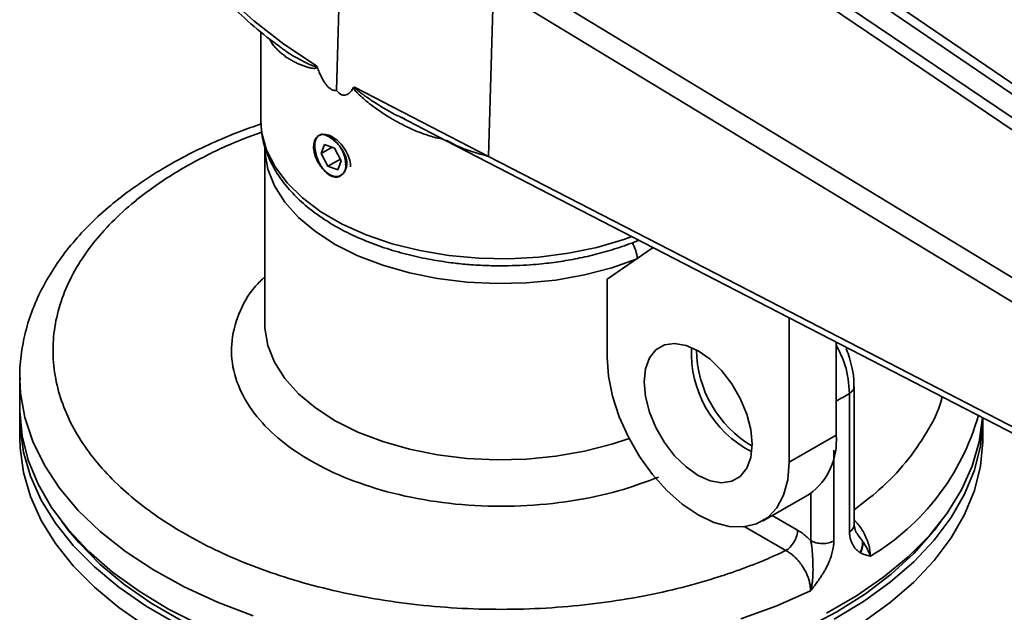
# Model space of a CAD drawing. Header units: millimetres. Extents: x 2485 to 2999, y 1640 to 2004.
# Tile 21 of 32: x 2756 to 2815, y 1809 to 1844. Entities that reach past the tile are written whole.
import ezdxf

# ---------------------------------------------------------------- set-up
doc = ezdxf.new("R2010")
doc.units = ezdxf.units.MM
doc.layers.add('粗实线层', color=7, linetype='Continuous', lineweight=35)

msp = doc.modelspace()

# ---------------------------------------------------------------- linework, layer by layer
at = {"layer": '粗实线层'}
for p, q in [((2859.996, 1809.705), (2796.935, 1852.659)), ((2860.547, 1809.983), (2797.479, 1852.927)), ((2859.073, 1809.173), (2795.727, 1851.962)), ((2858.504, 1808.803), (2795.178, 1851.599)), ((2775.495, 1848.163), (2775.259, 1839.927)), ((2854.007, 1805.589), (2785.642, 1847.053)), ((2784.697, 1846.136), (2784.412, 1835.968)), ((2853.391, 1804.484), (2785.024, 1845.947)), ((2770.693, 1843.475), (2770.693, 1838.16)), ((2776.343, 1840.133), (2784.412, 1835.968)), ((2777.529, 1839.228), (2777.56, 1839.208)), ((2779.08, 1838.341), (2781.851, 1836.91)), ((2779.082, 1838.347), (2779.359, 1838.219)), ((2770.693, 1838.16), (2770.695, 1837.996)), ((2774.213, 1837.236), (2774.185, 1837.22)), ((2774.381, 1837.314), (2774.265, 1837.242)), ((2770.928, 1836.527), (2770.928, 1825.912)), ((2774.333, 1836.141), (2774.538, 1836.689)), ((2774.994, 1836.522), (2774.333, 1836.141)), ((2774.538, 1836.689), (2775.14, 1836.469)), ((2781.851, 1836.91), (2854.126, 1799.61)), ((2774.73, 1835.373), (2774.333, 1836.141)), ((2775.14, 1836.469), (2775.538, 1835.702)), ((2784.412, 1835.968), (2800.117, 1827.863)), ((2775.483, 1835.808), (2774.73, 1835.373)), ((2775.333, 1835.154), (2774.73, 1835.373)), ((2775.538, 1835.702), (2775.333, 1835.154)), ((2775.552, 1834.858), (2775.572, 1834.869)), ((2794.331, 1830.47), (2791.548, 1828.57)), ((2791.548, 1828.57), (2791.548, 1823.875)), ((2800.117, 1827.863), (2853.278, 1800.428)), ((2802.509, 1817.548), (2802.509, 1826.249)), ((2805.337, 1819.181), (2805.337, 1824.789)), ((2756.178, 1822.646), (2756.178, 1820.808)), ((2756.178, 1822.646), (2756.179, 1822.503)), ((2806.145, 1813.353), (2806.145, 1821.695)), ((2806.422, 1813.752), (2806.422, 1822.097)), ((2756.178, 1820.196), (2756.178, 1818.971)), ((2814.178, 1818.971), (2814.178, 1820.196)), ((2802.509, 1817.548), (2805.337, 1819.181)), ((2805.213, 1818.27), (2805.213, 1812.815)), ((2800.903, 1814), (2803.732, 1815.633)), ((2803.815, 1812.824), (2803.815, 1815.683)), ((2758.704, 1813.975), (2759.099, 1813.464)), ((2801.493, 1814.341), (2803.022, 1813.458)), ((2811.257, 1813.464), (2811.652, 1813.975)), ((2802.314, 1812.234), (2799.847, 1813.658)), ((2806.501, 1813.402), (2806.422, 1813.759)), ((2806.907, 1812.839), (2806.655, 1813.187))]:
    msp.add_line(p, q, dxfattribs=at)
at = {"layer": '粗实线层', "flags": 128}
for points in [[(2763.381, 1855.47), (2763.714, 1853.742), (2764.272, 1852.034), (2765.051, 1850.355), (2766.047, 1848.715), (2767.254, 1847.123), (2768.666, 1845.588), (2770.275, 1844.119), (2772.071, 1842.724), (2774.044, 1841.411)], [(2770.695, 1837.996), (2770.757, 1837.373), (2771.041, 1836.336), (2771.549, 1835.327), (2772.271, 1834.363), (2773.197, 1833.46), (2774.312, 1832.63), (2775.599, 1831.887), (2777.036, 1831.244), (2778.602, 1830.709), (2780.271, 1830.292), (2782.018, 1829.999), (2783.815, 1829.835), (2785.633, 1829.802), (2787.444, 1829.9), (2789.219, 1830.13), (2790.931, 1830.485), (2792.552, 1830.962), (2793.039, 1831.136)], [(2774.473, 1837.29), (2774.297, 1837.268), (2774.145, 1837.195), (2774.023, 1837.073), (2773.936, 1836.908), (2773.886, 1836.706), (2773.876, 1836.475), (2773.906, 1836.222), (2773.974, 1835.958)], [(2793.361, 1829.792), (2791.826, 1829.25), (2790.185, 1828.825), (2788.465, 1828.522), (2786.692, 1828.347), (2784.896, 1828.302), (2783.103, 1828.388), (2781.344, 1828.604), (2779.646, 1828.946), (2778.036, 1829.408), (2776.54, 1829.984), (2775.181, 1830.664), (2773.982, 1831.438), (2772.961, 1832.293), (2772.134, 1833.215), (2771.515, 1834.19), (2771.114, 1835.202), (2770.937, 1836.235), (2770.928, 1836.588)], [(2770.928, 1825.912), (2770.937, 1825.62), (2771.114, 1824.587), (2771.515, 1823.575), (2772.134, 1822.6), (2772.961, 1821.678), (2773.982, 1820.823), (2775.181, 1820.049), (2776.54, 1819.369), (2778.036, 1818.793), (2779.646, 1818.331), (2781.344, 1817.989), (2783.103, 1817.773), (2784.896, 1817.687), (2786.692, 1817.732), (2788.465, 1817.907), (2790.185, 1818.21), (2791.826, 1818.635), (2792.872, 1818.987)], [(2800.281, 1818.63), (2800.2, 1817.841), (2799.959, 1817.186), (2799.572, 1816.698), (2799.057, 1816.4), (2798.44, 1816.309), (2797.752, 1816.428), (2797.028, 1816.752), (2796.305, 1817.264), (2795.617, 1817.938), (2795, 1818.742), (2794.485, 1819.634), (2794.098, 1820.57), (2793.857, 1821.503), (2793.776, 1822.385), (2793.857, 1823.174), (2794.098, 1823.829), (2794.485, 1824.318), (2795, 1824.615), (2795.617, 1824.707), (2796.305, 1824.587), (2797.028, 1824.264), (2797.752, 1823.752), (2798.44, 1823.077), (2799.057, 1822.274), (2799.572, 1821.381), (2799.959, 1820.446), (2800.2, 1819.513), (2800.281, 1818.63)], [(2791.548, 1823.875), (2791.632, 1822.728), (2791.879, 1821.52), (2792.283, 1820.287), (2792.831, 1819.068), (2793.506, 1817.898), (2794.288, 1816.813), (2795.154, 1815.847), (2796.077, 1815.029), (2797.028, 1814.384), (2797.98, 1813.93), (2798.903, 1813.683), (2799.769, 1813.65), (2800.551, 1813.831), (2801.226, 1814.221), (2801.774, 1814.808), (2802.178, 1815.575), (2802.425, 1816.497), (2802.509, 1817.548)], [(2756.179, 1822.503), (2756.223, 1821.718), (2756.478, 1820.244), (2756.958, 1818.789), (2757.659, 1817.364), (2758.576, 1815.98), (2759.7, 1814.649), (2761.025, 1813.38), (2762.538, 1812.184), (2764.228, 1811.069), (2766.083, 1810.046), (2768.087, 1809.121), (2770.225, 1808.301)], [(2756.178, 1820.808), (2756.18, 1820.623), (2756.322, 1819.144), (2756.689, 1817.679), (2757.28, 1816.237), (2758.089, 1814.832), (2759.11, 1813.473), (2760.335, 1812.172), (2761.754, 1810.938), (2763.357, 1809.782), (2765.131, 1808.711), (2767.061, 1807.736)], [(2756.183, 1820.502), (2756.194, 1819.64), (2756.393, 1818.164), (2756.816, 1816.703), (2757.462, 1815.27), (2758.325, 1813.875), (2759.397, 1812.53), (2760.672, 1811.244), (2762.138, 1810.029), (2763.785, 1808.893), (2765.599, 1807.846)], [(2804.757, 1808.458), (2806.571, 1809.506), (2808.218, 1810.641), (2809.684, 1811.857), (2810.959, 1813.142), (2812.032, 1814.487), (2812.894, 1815.882), (2813.54, 1817.316), (2813.964, 1818.776), (2814.161, 1820.235)], [(2805.226, 1808.099), (2806.999, 1809.169), (2808.602, 1810.326), (2810.021, 1811.559), (2811.246, 1812.861), (2812.267, 1814.219), (2813.076, 1815.625), (2813.667, 1817.066), (2814.034, 1818.532), (2814.176, 1820.011), (2814.178, 1820.196)], [(2756.178, 1818.971), (2756.194, 1818.416), (2756.393, 1816.939), (2756.816, 1815.478), (2757.462, 1814.045), (2758.325, 1812.65), (2759.397, 1811.305), (2760.672, 1810.019), (2762.138, 1808.804), (2763.785, 1807.668)], [(2806.999, 1807.944), (2808.602, 1809.101), (2810.021, 1810.335), (2811.246, 1811.636), (2812.267, 1812.995), (2813.076, 1814.4), (2813.667, 1815.841), (2814.034, 1817.307), (2814.176, 1818.786), (2814.178, 1818.971)], [(2759.099, 1813.464), (2759.725, 1812.709), (2760.99, 1811.422), (2762.45, 1810.206), (2764.092, 1809.07), (2765.905, 1808.023)], [(2803.486, 1807.536), (2805.378, 1808.535), (2807.107, 1809.627), (2808.66, 1810.804), (2810.024, 1812.057), (2811.188, 1813.376), (2811.257, 1813.464)], [(2799.597, 1808.12), (2801.765, 1808.913), (2803.803, 1809.813)]]:
    msp.add_lwpolyline(points, dxfattribs=at)
at = {"layer": '粗实线层'}
for centre, radius, start, end in [((2775.142, 1835.381), 0.668, 310.53359, 8.43785), ((2791.443, 1829.724), 1.919, 2.01041, 33.25099), ((2803.331, 1824.146), 6.71, 177.26628, 242.72835), ((2803.813, 1824.424), 6.886, 180.86348, 239.13115), ((2792.054, 1845.03), 27.26, 299.1629, 301.12715), ((2800.01, 1824.3), 14.444, 300.80423, 344.19562), ((2801.462, 1818.797), 3.894, 305.64976, 5.66242), ((2805.931, 1813.797), 0.493, 295.6986, 354.73738)]:
    msp.add_arc(centre, radius, start, end, dxfattribs=at)
msp.add_ellipse((2785.178, 2184.626), major_axis=(9.488, 344.988), ratio=0.031727, start_param=3.101495, end_param=3.194413, dxfattribs=at)
for points, knots in [([(2763.418, 1855.222), (2763.426, 1855.131), (2763.485, 1854.462), (2763.801, 1853.214), (2764.365, 1851.551), (2765.126, 1849.964), (2766.026, 1848.47), (2767.095, 1847.019), (2768.324, 1845.615), (2769.717, 1844.271), (2770.893, 1843.255), (2771.649, 1842.712), (2771.843, 1842.574)], [0, 0, 0, 0, 0.019612, 0.143503, 0.270714, 0.385169, 0.499928, 0.614915, 0.730053, 0.845265, 0.960485, 1, 1, 1, 1]), ([(2774.093, 1841.333), (2774.093, 1841.333), (2774.092, 1841.332), (2774.088, 1841.324), (2774.067, 1841.306), (2774.018, 1841.275), (2773.95, 1841.264), (2773.853, 1841.259), (2773.722, 1841.284), (2773.537, 1841.326), (2773.33, 1841.393), (2773.115, 1841.472), (2772.905, 1841.563), (2772.694, 1841.665), (2772.486, 1841.78), (2772.27, 1841.915), (2772.052, 1842.07), (2771.839, 1842.245), (2771.648, 1842.43), (2771.419, 1842.681), (2771.289, 1842.901), (2771.204, 1843.046)], [0, 0, 0, 0, 0.000352, 0.000844, 0.006935, 0.02315, 0.050552, 0.06514, 0.104116, 0.153625, 0.213756, 0.272812, 0.334077, 0.397565, 0.463286, 0.531251, 0.613725, 0.694427, 0.773379, 0.850609, 1, 1, 1, 1]), ([(2771.803, 1842.594), (2771.977, 1842.464), (2772.333, 1842.197), (2772.869, 1841.88), (2773.389, 1841.609), (2773.755, 1841.446), (2773.983, 1841.373), (2774.04, 1841.364), (2774.054, 1841.366), (2774.058, 1841.369), (2774.058, 1841.371), (2774.059, 1841.372), (2774.059, 1841.373)], [0, 0, 0, 0, 0.2601383, 0.5307278, 0.7201689, 0.9265225, 0.9796496, 0.9936059, 0.9975941, 0.9989431, 0.999497, 1, 1, 1, 1]), ([(2774.044, 1841.411), (2774.054, 1841.399), (2774.074, 1841.376), (2774.087, 1841.347), (2774.093, 1841.333)], [0, 0, 0, 0, 0.526542, 1, 1, 1, 1]), ([(2774.059, 1841.373), (2774.058, 1841.376), (2774.057, 1841.384), (2774.052, 1841.397), (2774.047, 1841.406), (2774.044, 1841.411)], [0, 0, 0, 0, 0.2791321, 0.6027783, 1, 1, 1, 1]), ([(2774.935, 1840.004), (2774.914, 1840.017), (2774.872, 1840.043), (2774.809, 1840.093), (2774.747, 1840.15), (2774.685, 1840.216), (2774.624, 1840.291), (2774.563, 1840.374), (2774.503, 1840.465), (2774.443, 1840.564), (2774.383, 1840.672), (2774.324, 1840.788), (2774.265, 1840.913), (2774.207, 1841.045), (2774.149, 1841.186), (2774.112, 1841.284), (2774.093, 1841.333)], [0, 0, 0, 0, 0.054015, 0.108713, 0.164743, 0.222712, 0.283165, 0.346586, 0.413392, 0.483943, 0.558541, 0.637445, 0.720873, 0.809007, 0.902006, 1, 1, 1, 1]), ([(2776.281, 1840.103), (2776.287, 1840.112), (2776.302, 1840.132), (2776.328, 1840.133), (2776.343, 1840.133)], [0, 0, 0, 0, 0.429994, 1, 1, 1, 1]), ([(2781.652, 1837.013), (2781.55, 1837.03), (2781.165, 1837.095), (2780.538, 1837.295), (2779.819, 1837.58), (2779.203, 1837.882), (2778.767, 1838.127), (2778.415, 1838.33), (2778.094, 1838.528), (2777.679, 1838.811), (2777.141, 1839.212), (2776.692, 1839.592), (2776.389, 1839.9), (2776.316, 1840.02), (2776.29, 1840.073), (2776.284, 1840.094), (2776.281, 1840.103)], [0, 0, 0, 0, 0.0493836, 0.1852655, 0.310897, 0.4159804, 0.5101377, 0.5481772, 0.6099339, 0.6897645, 0.7872671, 0.9295643, 0.9721536, 0.9886879, 0.995386, 1, 1, 1, 1]), ([(2776.343, 1840.133), (2776.341, 1840.131), (2776.336, 1840.127), (2776.343, 1840.11), (2776.356, 1840.093), (2776.376, 1840.069), (2776.404, 1840.041), (2776.44, 1840.008), (2776.484, 1839.969), (2776.536, 1839.925), (2776.597, 1839.876), (2776.666, 1839.823), (2776.744, 1839.764), (2776.83, 1839.701), (2776.924, 1839.632), (2777.028, 1839.56), (2777.14, 1839.483), (2777.262, 1839.401), (2777.392, 1839.316), (2777.482, 1839.258), (2777.529, 1839.228)], [0, 0, 0, 0, 0.00769, 0.016325, 0.029662, 0.048872, 0.074329, 0.106188, 0.144525, 0.189385, 0.240794, 0.298771, 0.363328, 0.434473, 0.512214, 0.596556, 0.687503, 0.785057, 0.889222, 1, 1, 1, 1]), ([(2775.259, 1839.927), (2775.208, 1839.923), (2775.156, 1839.925), (2775.048, 1839.949), (2774.992, 1839.971), (2774.935, 1840.004)], [0, 0, 0, 0, 0.5, 0.5, 1, 1, 1, 1]), ([(2777.56, 1839.208), (2778.012, 1838.923), (2778.506, 1838.611), (2779.037, 1838.368), (2779.082, 1838.347)], [0, 0, 0, 0, 0.915824, 1, 1, 1, 1]), ([(2770.722, 1837.922), (2770.291, 1837.773), (2769.265, 1837.417), (2767.727, 1836.765), (2766.101, 1835.978), (2764.563, 1835.111), (2763.122, 1834.17), (2761.788, 1833.156), (2760.573, 1832.074), (2759.485, 1830.926), (2758.534, 1829.716), (2757.728, 1828.448), (2757.078, 1827.126), (2756.588, 1825.755), (2756.286, 1824.339), (2756.155, 1823.241), (2756.191, 1822.62), (2756.199, 1822.484)], [0, 0, 0, 0, 0.04986, 0.118893, 0.188561, 0.258745, 0.329356, 0.400325, 0.471584, 0.543087, 0.614803, 0.686725, 0.758903, 0.83148, 0.904722, 0.979044, 1, 1, 1, 1]), ([(2770.72, 1837.974), (2770.721, 1837.804), (2770.724, 1837.269), (2770.947, 1836.408), (2771.364, 1835.416), (2771.949, 1834.494), (2772.692, 1833.626), (2773.582, 1832.822), (2774.604, 1832.091), (2775.74, 1831.441), (2776.971, 1830.875), (2778.271, 1830.401), (2779.603, 1830.024), (2780.9, 1829.747), (2782.062, 1829.568), (2783.143, 1829.453), (2784.153, 1829.387), (2784.849, 1829.379), (2785.178, 1829.375)], [0, 0, 0, 0, 0.035146, 0.111067, 0.181106, 0.251876, 0.32311, 0.394448, 0.465594, 0.536297, 0.606342, 0.675406, 0.742731, 0.806184, 0.862188, 0.905533, 0.955259, 1, 1, 1, 1]), ([(2770.745, 1837.429), (2770.011, 1837.155), (2768.379, 1836.547), (2766.963, 1835.778), (2766.184, 1835.356)], [0, 0, 0, 0, 0.450081, 1, 1, 1, 1]), ([(2774.407, 1837.295), (2774.345, 1837.29), (2774.287, 1837.274), (2774.184, 1837.223), (2774.139, 1837.187), (2774.02, 1837.051), (2773.967, 1836.923), (2773.944, 1836.765)], [0, 0, 0, 0, 0.25, 0.25, 0.5, 0.5, 1, 1, 1, 1]), ([(2775.818, 1835.229), (2775.857, 1835.31), (2775.878, 1835.407), (2775.882, 1835.62), (2775.866, 1835.737), (2775.766, 1836.09), (2775.634, 1836.332), (2775.394, 1836.643), (2775.307, 1836.739), (2775.127, 1836.911), (2775.035, 1836.987), (2774.849, 1837.117), (2774.757, 1837.17), (2774.577, 1837.251), (2774.49, 1837.28), (2774.407, 1837.295)], [0, 0, 0, 0, 0.125, 0.125, 0.25, 0.25, 0.5, 0.5, 0.625, 0.625, 0.75, 0.75, 0.875, 0.875, 1, 1, 1, 1]), ([(2774.473, 1837.29), (2774.543, 1837.275), (2774.726, 1837.234), (2775.039, 1837.04), (2775.364, 1836.709), (2775.618, 1836.304), (2775.775, 1835.884), (2775.808, 1835.611), (2775.803, 1835.487), (2775.803, 1835.479)], [0, 0, 0, 0, 0.116384, 0.302142, 0.482666, 0.657246, 0.825959, 0.988801, 1, 1, 1, 1]), ([(2774.473, 1837.29), (2774.549, 1837.285), (2774.742, 1837.271), (2775.083, 1837.112), (2775.45, 1836.809), (2775.768, 1836.406), (2775.993, 1835.957), (2776.107, 1835.578), (2776.099, 1835.393), (2776.096, 1835.336)], [0, 0, 0, 0, 0.107061, 0.270766, 0.434471, 0.598176, 0.76188, 0.925583, 1, 1, 1, 1]), ([(2773.944, 1836.765), (2773.937, 1836.648), (2773.943, 1836.522), (2773.979, 1836.254), (2774.01, 1836.116), (2774.096, 1835.838), (2774.152, 1835.697), (2774.287, 1835.431), (2774.368, 1835.301), (2774.546, 1835.075), (2774.646, 1834.975), (2774.853, 1834.821), (2774.961, 1834.766), (2775.169, 1834.711), (2775.271, 1834.71), (2775.449, 1834.759), (2775.528, 1834.809), (2775.591, 1834.881)], [0, 0, 0, 0, 0.125, 0.125, 0.25, 0.25, 0.375, 0.375, 0.5, 0.5, 0.625, 0.625, 0.75, 0.75, 0.875, 0.875, 1, 1, 1, 1]), ([(2781.869, 1836.951), (2782.064, 1836.836), (2782.829, 1836.387), (2783.736, 1836.147), (2784.412, 1835.968)], [0, 0, 0, 0, 0.2543713, 1, 1, 1, 1]), ([(2775.576, 1834.873), (2775.527, 1834.835), (2775.414, 1834.747), (2775.167, 1834.734), (2774.865, 1834.84), (2774.548, 1835.072), (2774.253, 1835.412), (2774.069, 1835.729), (2773.992, 1835.916), (2773.974, 1835.958)], [0, 0, 0, 0, 0.1197, 0.274061, 0.433861, 0.599274, 0.770468, 0.947634, 1, 1, 1, 1]), ([(2766.184, 1835.356), (2766.057, 1835.283), (2765.805, 1835.137), (2765.436, 1834.913), (2765.075, 1834.685), (2764.722, 1834.454), (2764.377, 1834.218), (2764.041, 1833.978), (2763.712, 1833.735), (2763.392, 1833.487), (2762.69, 1832.922), (2761.684, 1832.007), (2760.515, 1830.68), (2759.557, 1829.276), (2758.83, 1827.797), (2758.354, 1826.273), (2758.144, 1824.72), (2758.202, 1823.162), (2758.528, 1821.626), (2759.109, 1820.125), (2759.928, 1818.692), (2760.965, 1817.329), (2762.574, 1815.664), (2765.023, 1813.783), (2768.012, 1812.183), (2770.716, 1811.089), (2772.959, 1810.353), (2775.343, 1809.736), (2777.869, 1809.248), (2780.483, 1808.903), (2783.162, 1808.71), (2785.86, 1808.671), (2788.534, 1808.787), (2791.157, 1809.053), (2793.674, 1809.459), (2796.081, 1809.994), (2797.889, 1810.514), (2799.177, 1810.947), (2799.992, 1811.243), (2800.786, 1811.556), (2801.563, 1811.885), (2802.064, 1812.117), (2802.314, 1812.234)], [0, 0, 0, 0, 0.006514, 0.013018, 0.019517, 0.026012, 0.032506, 0.039001, 0.0455, 0.052006, 0.058521, 0.089419, 0.120324, 0.152429, 0.184542, 0.217287, 0.250039, 0.282784, 0.315536, 0.347642, 0.379754, 0.410653, 0.441557, 0.500001, 0.558445, 0.589343, 0.620248, 0.652354, 0.684466, 0.717211, 0.749963, 0.782709, 0.815461, 0.847566, 0.879679, 0.910577, 0.941482, 0.953199, 0.964895, 0.976584, 0.98828, 1, 1, 1, 1]), ([(2775.803, 1835.479), (2775.806, 1835.382), (2775.811, 1835.178), (2775.729, 1834.972), (2775.627, 1834.918), (2775.589, 1834.898)], [0, 0, 0, 0, 0.362716, 0.762996, 1, 1, 1, 1]), ([(2775.591, 1834.881), (2775.646, 1834.917), (2775.694, 1834.966), (2775.771, 1835.083), (2775.8, 1835.152), (2775.818, 1835.229)], [0, 0, 0, 0, 0.5, 0.5, 1, 1, 1, 1]), ([(2785.178, 1829.375), (2785.759, 1829.386), (2786.576, 1829.402), (2787.769, 1829.508), (2788.774, 1829.634), (2789.942, 1829.844), (2791.129, 1830.122), (2792.308, 1830.485), (2793.09, 1830.756), (2793.452, 1830.923), (2793.452, 1830.923)], [0, 0, 0, 0, 0.197982, 0.278193, 0.410823, 0.547659, 0.693547, 0.844755, 0.999835, 1, 1, 1, 1]), ([(2794.652, 1816.657), (2793.855, 1816.361), (2792.218, 1815.753), (2789.395, 1815.166), (2786.343, 1814.862), (2783.184, 1814.909), (2780.102, 1815.306), (2777.261, 1816.023), (2774.791, 1816.999), (2772.727, 1818.176), (2771.049, 1819.543), (2769.783, 1821.108), (2769.019, 1822.842), (2768.833, 1824.665), (2769.295, 1826.462), (2770.019, 1827.834), (2770.739, 1828.528), (2770.928, 1828.71)], [0, 0, 0, 0, 0.0650497, 0.1335897, 0.2046713, 0.2770956, 0.3495198, 0.4206015, 0.4891414, 0.5541911, 0.6192408, 0.6877808, 0.7588625, 0.8312867, 0.9037109, 0.9747926, 1, 1, 1, 1]), ([(2806.145, 1821.695), (2806.103, 1822.262), (2806.032, 1823.223), (2805.539, 1824.225), (2805.337, 1824.636)], [0, 0, 0, 0, 0.590259, 1, 1, 1, 1]), ([(2806.409, 1822.099), (2806.412, 1822.193), (2806.425, 1822.547), (2806.331, 1823.133), (2806.159, 1823.791), (2806.028, 1824.196), (2805.943, 1824.385), (2805.934, 1824.404)], [0, 0, 0, 0, 0.128816, 0.485419, 0.752436, 0.974926, 1, 1, 1, 1]), ([(2806.421, 1822.098), (2806.409, 1822.023), (2806.386, 1821.873), (2806.226, 1821.755), (2806.145, 1821.695)], [0, 0, 0, 0, 0.496872, 1, 1, 1, 1]), ([(2806.422, 1814.687), (2806.938, 1815.079), (2808.118, 1815.974), (2809.6, 1817.539), (2810.847, 1819.359), (2811.556, 1820.697), (2811.711, 1821.43), (2811.724, 1821.493)], [0, 0, 0, 0, 0.195535, 0.44754, 0.706188, 0.974821, 1, 1, 1, 1]), ([(2806.422, 1814.074), (2806.483, 1814.014), (2806.7, 1813.8), (2807.036, 1813.293), (2807.346, 1812.573), (2807.387, 1812.118), (2807.407, 1811.894)], [0, 0, 0, 0, 0.109083, 0.390598, 0.699235, 1, 1, 1, 1]), ([(2803.021, 1813.458), (2803.021, 1813.362), (2803.006, 1813.249), (2802.937, 1813.009), (2802.883, 1812.881), (2802.745, 1812.642), (2802.662, 1812.531), (2802.488, 1812.351), (2802.398, 1812.282), (2802.314, 1812.234)], [0, 0, 0, 0, 0.25, 0.25, 0.5, 0.5, 0.75, 0.75, 1, 1, 1, 1]), ([(2803.022, 1813.458), (2803.061, 1813.435), (2803.138, 1813.389), (2803.254, 1813.311), (2803.369, 1813.227), (2803.482, 1813.136), (2803.595, 1813.039), (2803.706, 1812.935), (2803.778, 1812.861), (2803.815, 1812.824)], [0, 0, 0, 0, 0.144043, 0.286986, 0.429247, 0.571252, 0.71343, 0.856205, 1, 1, 1, 1]), ([(2806.786, 1812.108), (2806.758, 1812.126), (2806.701, 1812.161), (2806.621, 1812.224), (2806.545, 1812.296), (2806.475, 1812.378), (2806.408, 1812.467), (2806.333, 1812.589), (2806.255, 1812.749), (2806.198, 1812.929), (2806.166, 1813.089), (2806.148, 1813.219), (2806.146, 1813.31), (2806.145, 1813.353)], [0, 0, 0, 0, 0.080539, 0.161165, 0.242116, 0.32363, 0.405938, 0.489266, 0.631829, 0.771228, 0.85217, 0.928257, 1, 1, 1, 1]), ([(2806.655, 1813.187), (2806.622, 1813.231), (2806.568, 1813.303), (2806.52, 1813.381), (2806.501, 1813.411)], [0, 0, 0, 0, 0.622242, 1, 1, 1, 1]), ([(2803.815, 1812.824), (2803.822, 1812.791), (2803.844, 1812.689), (2803.87, 1812.523), (2803.893, 1812.332), (2803.915, 1812.079), (2803.932, 1811.738), (2803.948, 1811.334), (2803.951, 1810.938), (2803.939, 1810.634), (2803.916, 1810.382), (2803.885, 1810.167), (2803.846, 1809.973), (2803.813, 1809.851), (2803.803, 1809.813)], [0, 0, 0, 0, 0.035644, 0.107971, 0.168393, 0.22587, 0.356082, 0.500015, 0.617242, 0.74152, 0.797623, 0.869214, 0.958836, 1, 1, 1, 1]), ([(2805.213, 1812.815), (2805.212, 1812.792), (2805.211, 1812.741), (2805.202, 1812.654), (2805.187, 1812.534), (2805.164, 1812.389), (2805.118, 1812.165), (2805.045, 1811.895), (2804.959, 1811.646), (2804.88, 1811.47), (2804.804, 1811.31), (2804.713, 1811.128), (2804.603, 1810.936), (2804.495, 1810.758), (2804.353, 1810.545), (2804.18, 1810.302), (2803.993, 1810.051), (2803.864, 1809.89), (2803.803, 1809.813)], [0, 0, 0, 0, 0.023968, 0.052892, 0.086858, 0.142113, 0.194552, 0.301807, 0.398572, 0.428442, 0.469814, 0.552232, 0.603559, 0.659502, 0.731413, 0.8225, 0.915094, 1, 1, 1, 1]), ([(2805.213, 1812.815), (2805.128, 1812.769), (2805.023, 1812.727), (2804.782, 1812.67), (2804.646, 1812.654), (2804.375, 1812.656), (2804.24, 1812.674), (2804.001, 1812.734), (2803.897, 1812.777), (2803.815, 1812.824)], [0, 0, 0, 0, 0.25, 0.25, 0.5, 0.5, 0.75, 0.75, 1, 1, 1, 1]), ([(2806.786, 1812.108), (2806.852, 1812.229), (2806.896, 1812.36), (2806.934, 1812.613), (2806.929, 1812.734), (2806.907, 1812.839)], [0, 0, 0, 0, 0.5, 0.5, 1, 1, 1, 1]), ([(2806.93, 1812.806), (2806.949, 1812.702), (2806.952, 1812.585), (2806.914, 1812.34), (2806.872, 1812.213), (2806.809, 1812.096)], [0, 0, 0, 0, 0.5, 0.5, 1, 1, 1, 1]), ([(2807.407, 1811.894), (2807.397, 1811.923), (2807.377, 1811.981), (2807.341, 1812.072), (2807.301, 1812.163), (2807.257, 1812.256), (2807.206, 1812.356), (2807.146, 1812.464), (2807.087, 1812.565), (2807.016, 1812.678), (2806.965, 1812.753), (2806.93, 1812.806)], [0, 0, 0, 0, 0.104078, 0.207867, 0.31101, 0.413132, 0.514026, 0.639075, 0.762248, 0.832796, 1, 1, 1, 1]), ([(2803.803, 1809.813), (2803.802, 1809.851), (2803.801, 1809.929), (2803.789, 1810.049), (2803.771, 1810.172), (2803.745, 1810.298), (2803.712, 1810.426), (2803.672, 1810.556), (2803.625, 1810.686), (2803.571, 1810.817), (2803.51, 1810.947), (2803.442, 1811.075), (2803.354, 1811.225), (2803.24, 1811.397), (2803.093, 1811.588), (2802.925, 1811.774), (2802.737, 1811.949), (2802.532, 1812.109), (2802.388, 1812.191), (2802.314, 1812.234)], [0, 0, 0, 0, 0.04431, 0.088827, 0.133556, 0.178499, 0.223661, 0.269044, 0.314651, 0.360487, 0.406553, 0.452853, 0.499389, 0.571737, 0.648516, 0.72973, 0.815383, 0.905474, 1, 1, 1, 1]), ([(2807.407, 1811.894), (2807.352, 1811.905), (2807.255, 1811.925), (2807.105, 1811.966), (2806.959, 1812.019), (2806.859, 1812.07), (2806.809, 1812.096)], [0, 0, 0, 0, 0.264551, 0.472477, 0.732839, 1, 1, 1, 1])]:
    msp.add_open_spline(points, degree=3, knots=knots, dxfattribs=at)
for points in [[(2806.93, 1812.806), (2806.922, 1812.817), (2806.915, 1812.828), (2806.907, 1812.839)], [(2806.786, 1812.108), (2806.794, 1812.104), (2806.801, 1812.1), (2806.809, 1812.096)]]:
    msp.add_open_spline(points, degree=3, dxfattribs=at)

doc.saveas('drawing.dxf')
